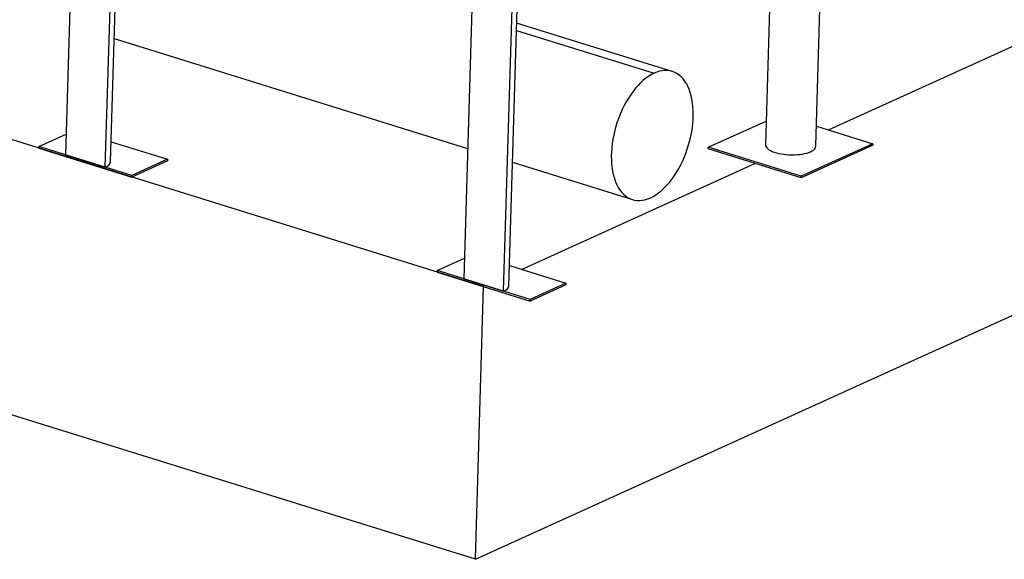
# Model space of a CAD drawing. Header units: millimetres. Extents: x 0 to 841, y 0 to 594.
# Tile 104 of 155: x 675 to 704, y 155 to 171. Entities that reach past the tile are written whole.
import ezdxf

# ---------------------------------------------------------------- set-up
doc = ezdxf.new("R2010")
doc.units = ezdxf.units.MM
doc.layers.add('TRAIT-FORT', color=4, linetype='Continuous', lineweight=25)

msp = doc.modelspace()

# ---------------------------------------------------------------- linework, layer by layer
at = {"layer": 'TRAIT-FORT', "color": 4, "linetype": 'Continuous', "lineweight": 25}
for p, q in [((688.36318, 155.22005), (825.65117, 217.59634)), ((688.60662, 163.34623), (522.33224, 215.06335)), ((688.36318, 155.22005), (522.0888, 206.93717)), ((676.75159, 187.77263), (676.13743, 167.27145)), ((697.61881, 187.86682), (697.01088, 167.57354)), ((698.5102, 167.52862), (699.11814, 187.8219)), ((677.3251, 166.90204), (677.93927, 187.40322)), ((677.48093, 167.06428), (678.08886, 187.35756)), ((688.62833, 184.07855), (688.01417, 163.57737)), ((689.20185, 163.20796), (689.81601, 183.70914)), ((689.35767, 163.3702), (689.96561, 183.66348)), ((694.23064, 169.75831), (689.59226, 171.20101)), ((698.88818, 168.01762), (705.84389, 171.17792)), ((689.58574, 170.98324), (693.69228, 169.70597)), ((677.59119, 170.74474), (688.13068, 167.46659)), ((695.30713, 167.49691), (697.03206, 168.28063)), ((698.52821, 168.12958), (700.21396, 167.60525)), ((675.34565, 167.51772), (676.15584, 167.88582)), ((677.49893, 167.66524), (679.18468, 167.14091)), ((675.34565, 167.51772), (675.34426, 167.47128)), ((675.34426, 167.47128), (678.1155, 166.60933)), ((678.11689, 166.65577), (675.34565, 167.51772)), ((695.30573, 167.45047), (695.30713, 167.49691)), ((698.07697, 166.58852), (695.30573, 167.45047)), ((698.07837, 166.63496), (695.30713, 167.49691)), ((700.21257, 167.55882), (698.07697, 166.58852)), ((700.21396, 167.60525), (698.07837, 166.63496)), ((700.21396, 167.60525), (700.21257, 167.55882)), ((676.13743, 167.27145), (677.3251, 166.90204)), ((679.18329, 167.09448), (678.1155, 166.60933)), ((679.18468, 167.14091), (678.11689, 166.65577)), ((679.18468, 167.14091), (679.18329, 167.09448)), ((689.46793, 167.05066), (693.04264, 165.9388)), ((689.73565, 163.8592), (696.69135, 167.0195)), ((678.1155, 166.60933), (678.11689, 166.65577)), ((698.07697, 166.58852), (698.07837, 166.63496)), ((687.22239, 163.82364), (688.03258, 164.19174)), ((689.37568, 163.97116), (691.06142, 163.44683)), ((687.22239, 163.82364), (687.221, 163.7772)), ((687.221, 163.7772), (689.99224, 162.91525)), ((689.99363, 162.96169), (687.22239, 163.82364)), ((688.01417, 163.57737), (689.20185, 163.20796)), ((688.36318, 155.22005), (688.60662, 163.34623)), ((691.06003, 163.4004), (689.99224, 162.91525)), ((691.06142, 163.44683), (689.99363, 162.96169)), ((691.06142, 163.44683), (691.06003, 163.4004)), ((689.99224, 162.91525), (689.99363, 162.96169))]:
    msp.add_line(p, q, dxfattribs=at)
at = {"layer": 'TRAIT-FORT', "color": 4, "linetype": 'Continuous', "lineweight": 25, "flags": 128}
for points in [[(693.69228, 169.70597), (693.61065, 169.66478), (693.52913, 169.61549), (693.44809, 169.55831), (693.3679, 169.49349), (693.2889, 169.42132), (693.21146, 169.34213), (693.13592, 169.25626), (693.06261, 169.16411), (692.99187, 169.06609), (692.924, 168.96263), (692.85932, 168.85419), (692.79812, 168.74126), (692.74065, 168.62434), (692.68719, 168.50396), (692.63797, 168.38065), (692.59321, 168.25496), (692.55311, 168.12746), (692.51784, 167.99871), (692.48758, 167.8693), (692.46245, 167.73979), (692.44256, 167.61076), (692.428, 167.4828), (692.41884, 167.35647), (692.41512, 167.23234), (692.41686, 167.11096), (692.42405, 166.99288), (692.43665, 166.87862), (692.45461, 166.76869), (692.47785, 166.66358), (692.50626, 166.56376), (692.53972, 166.46968), (692.57809, 166.38177), (692.62118, 166.3004), (692.6688, 166.22594), (692.72075, 166.15874), (692.77679, 166.09908), (692.83667, 166.04723), (692.90012, 166.00343), (692.96686, 165.96787), (693.03659, 165.94071), (693.10901, 165.92207), (693.18377, 165.91204), (693.26057, 165.91065), (693.33904, 165.91792), (693.41884, 165.93381), (693.49961, 165.95826), (693.581, 165.99114)], [(693.581, 165.99114), (693.66263, 166.03232), (693.74415, 166.08162), (693.82519, 166.1388), (693.90538, 166.20362), (693.98438, 166.27579), (694.06182, 166.35498), (694.13736, 166.44084), (694.21067, 166.53299), (694.28141, 166.63102), (694.34928, 166.73448), (694.41396, 166.84292), (694.47517, 166.95585), (694.53263, 167.07277), (694.58609, 167.19315), (694.63531, 167.31646), (694.68007, 167.44215), (694.72018, 167.56965), (694.75544, 167.69839), (694.7857, 167.82781), (694.81084, 167.95732), (694.83072, 168.08634), (694.84528, 168.21431), (694.85444, 168.34063), (694.85816, 168.46477), (694.85642, 168.58614), (694.84923, 168.70423), (694.83663, 168.81849), (694.81867, 168.92842), (694.79543, 169.03353), (694.76702, 169.13334), (694.73356, 169.22742), (694.69519, 169.31534), (694.6521, 169.39671), (694.60448, 169.47116), (694.55253, 169.53837), (694.49649, 169.59803), (694.43661, 169.64987), (694.37316, 169.69367), (694.30642, 169.72923), (694.23669, 169.75639), (694.16428, 169.77503), (694.08951, 169.78507), (694.01271, 169.78645), (693.93424, 169.77919), (693.85444, 169.76329), (693.77367, 169.73885), (693.69228, 169.70597)], [(697.01088, 167.57354), (697.01085, 167.57229), (697.01471, 167.54219), (697.02731, 167.51219), (697.04852, 167.48264), (697.07806, 167.4539), (697.11562, 167.42629), (697.16073, 167.40015), (697.21287, 167.37578), (697.27144, 167.35347), (697.33574, 167.33347), (697.40502, 167.31602), (697.47846, 167.30133), (697.55522, 167.28956), (697.63438, 167.28086), (697.71502, 167.27533), (697.7962, 167.27304), (697.87695, 167.274), (697.95635, 167.27821), (698.03344, 167.28562), (698.10734, 167.29614), (698.17717, 167.30966), (698.24212, 167.326), (698.30142, 167.34498), (698.35438, 167.36638)], [(698.35438, 167.36638), (698.40038, 167.38994), (698.43887, 167.41539), (698.46941, 167.44244), (698.49165, 167.47075), (698.50531, 167.50001), (698.5102, 167.52862)], [(677.3251, 166.90204), (677.3711, 166.9256), (677.4096, 166.95105), (677.44014, 166.9781), (677.46237, 167.00641), (677.47603, 167.03567), (677.48093, 167.06428)], [(689.20185, 163.20796), (689.24784, 163.23152), (689.28634, 163.25697), (689.31688, 163.28402), (689.33911, 163.31233), (689.35277, 163.34159), (689.35767, 163.3702)]]:
    msp.add_lwpolyline(points, dxfattribs=at)

doc.saveas('drawing.dxf')
